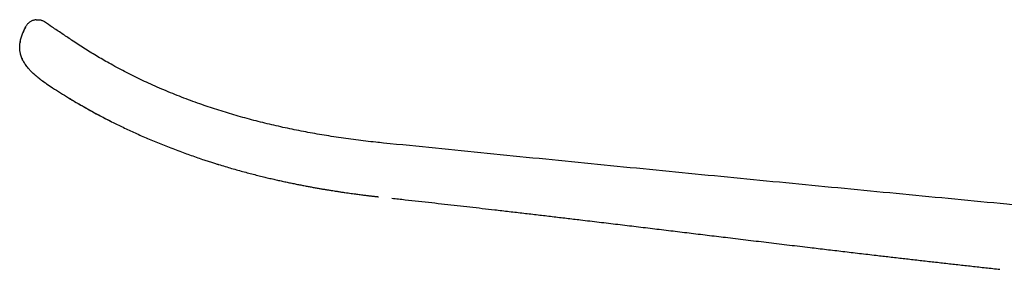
# Model space of a CAD drawing. Header units: millimetres. Extents: x 8 to 1115, y 12 to 596.
# Tile 1 of 21: x 201 to 299, y 572 to 596. Entities that reach past the tile are written whole.
import ezdxf

# ---------------------------------------------------------------- set-up
doc = ezdxf.new("R2010")
doc.units = ezdxf.units.MM

msp = doc.modelspace()

# ---------------------------------------------------------------- linework, layer by layer
at = {"color": 7, "linetype": 'Continuous', "lineweight": 30}
for p, q in [((203.461, 596.207), (203.461, 596.207)), ((203.67, 590.054), (203.67, 590.054)), ((237.216, 584.165), (237.216, 584.165)), ((236.704, 578.825), (236.704, 578.824)), ((298.585, 571.61), (298.585, 571.611))]:
    msp.add_line(p, q, dxfattribs=at)
at = {"color": 7, "linetype": 'Continuous', "lineweight": 30, "flags": 128}
msp.add_lwpolyline([(201.57, 591.961), (201.578, 591.95), (201.578, 591.949), (201.578, 591.949)], dxfattribs=at)
at = {"color": 7, "linetype": 'Continuous', "lineweight": 30}
for points, knots in [([(202.629, 596.422), (202.618, 596.422), (202.562, 596.419), (202.462, 596.401), (202.33, 596.366), (202.204, 596.317), (202.083, 596.255), (201.972, 596.183), (201.87, 596.101), (201.779, 596.011), (201.7, 595.916), (201.631, 595.818), (201.594, 595.749), (201.576, 595.715)], [0, 0, 0, 0, 0.023736, 0.12648, 0.229457, 0.332102, 0.433862, 0.53421, 0.632665, 0.7288, 0.822252, 0.912727, 1, 1, 1, 1]), ([(202.629, 596.423), (202.636, 596.424), (202.681, 596.429), (202.762, 596.429), (202.87, 596.422), (202.951, 596.412), (202.995, 596.401), (203.007, 596.399)], [0, 0, 0, 0, 0.0572489, 0.3569585, 0.6398041, 0.9054168, 1, 1, 1, 1]), ([(203.46, 596.208), (203.425, 596.23), (203.353, 596.275), (203.236, 596.33), (203.12, 596.373), (203.042, 596.39), (203.007, 596.398)], [0, 0, 0, 0, 0.252981, 0.514954, 0.784621, 1, 1, 1, 1]), ([(237.216, 584.166), (236.958, 584.192), (236.368, 584.251), (235.449, 584.354), (234.461, 584.476), (233.476, 584.609), (232.496, 584.752), (231.538, 584.902), (230.603, 585.059), (229.691, 585.223), (228.782, 585.396), (227.877, 585.58), (226.976, 585.774), (226.079, 585.979), (225.186, 586.193), (224.298, 586.419), (223.414, 586.655), (222.54, 586.901), (221.676, 587.156), (220.823, 587.42), (219.976, 587.695), (219.112, 587.989), (218.232, 588.302), (217.336, 588.636), (216.446, 588.984), (215.563, 589.346), (214.689, 589.721), (213.84, 590.101), (213.018, 590.485), (212.222, 590.872), (211.436, 591.271), (210.658, 591.681), (209.932, 592.08), (209.254, 592.464), (208.625, 592.834), (208, 593.212), (207.38, 593.6), (206.765, 593.998), (206.037, 594.483), (205.191, 595.049), (204.293, 595.65), (203.716, 596.036), (203.461, 596.207)], [0, 0, 0, 0, 0.021501, 0.049005, 0.076444, 0.103815, 0.131116, 0.158347, 0.183958, 0.209509, 0.235006, 0.260452, 0.285852, 0.311207, 0.336514, 0.361775, 0.38699, 0.412157, 0.436824, 0.461435, 0.485985, 0.510471, 0.536854, 0.563212, 0.58955, 0.615846, 0.642072, 0.668197, 0.692707, 0.717094, 0.741382, 0.7656, 0.789767, 0.809886, 0.830002, 0.850128, 0.870275, 0.890455, 0.910677, 0.942566, 0.974619, 1, 1, 1, 1]), ([(203.669, 590.054), (203.663, 590.059), (203.645, 590.07), (203.615, 590.091), (203.573, 590.119), (203.522, 590.154), (203.461, 590.196), (203.391, 590.245), (203.314, 590.3), (203.229, 590.361), (203.139, 590.427), (203.048, 590.495), (202.958, 590.565), (202.87, 590.634), (202.788, 590.7), (202.718, 590.757), (202.661, 590.805), (202.608, 590.85), (202.553, 590.897), (202.463, 590.977), (202.344, 591.085), (202.204, 591.219), (202.074, 591.351), (201.954, 591.48), (201.828, 591.624), (201.698, 591.784), (201.566, 591.963), (201.449, 592.14), (201.342, 592.322), (201.247, 592.51), (201.185, 592.659), (201.148, 592.759), (201.13, 592.81), (201.113, 592.861), (201.098, 592.911), (201.083, 592.962), (201.061, 593.045), (201.035, 593.161), (201.01, 593.314), (200.993, 593.472), (200.986, 593.634), (200.988, 593.801), (201, 593.973), (201.023, 594.148), (201.057, 594.334), (201.104, 594.53), (201.164, 594.734), (201.233, 594.933), (201.309, 595.128), (201.391, 595.32), (201.482, 595.516), (201.548, 595.648), (201.581, 595.715)], [0, 0, 0, 0, 0.003627, 0.009075, 0.016342, 0.025429, 0.036333, 0.049053, 0.062706, 0.077966, 0.094966, 0.111912, 0.127442, 0.145203, 0.160673, 0.173858, 0.184764, 0.193398, 0.204319, 0.216614, 0.24632, 0.27461, 0.301698, 0.327505, 0.351947, 0.385787, 0.418234, 0.449249, 0.478844, 0.51078, 0.541684, 0.549621, 0.557497, 0.565314, 0.573076, 0.580786, 0.588446, 0.610636, 0.633264, 0.656404, 0.680132, 0.704523, 0.729642, 0.755534, 0.782127, 0.812615, 0.844007, 0.87552, 0.90492, 0.935514, 0.967241, 1, 1, 1, 1]), ([(201.388, 595.31), (201.385, 595.304), (201.369, 595.268), (201.345, 595.213), (201.325, 595.163), (201.316, 595.143)], [0, 0, 0, 0, 0.112789, 0.64125, 1, 1, 1, 1]), ([(201.581, 595.714), (201.577, 595.707), (201.563, 595.679), (201.541, 595.636), (201.519, 595.591), (201.503, 595.557), (201.491, 595.534), (201.485, 595.52), (201.483, 595.515)], [0, 0, 0, 0, 0.1188796, 0.4109388, 0.652743, 0.8010095, 0.9208665, 1, 1, 1, 1]), ([(201.039, 594.234), (201.036, 594.218), (201.032, 594.195), (201.028, 594.172), (201.027, 594.164)], [0, 0, 0, 0, 0.663471, 1, 1, 1, 1]), ([(200.993, 593.514), (200.993, 593.509), (200.992, 593.504), (200.993, 593.499), (200.993, 593.499)], [0, 0, 0, 0, 0.970924, 1, 1, 1, 1]), ([(201.21, 592.6), (201.212, 592.595), (201.218, 592.582), (201.226, 592.564), (201.233, 592.551), (201.233, 592.549)], [0, 0, 0, 0, 0.329065, 0.934843, 1, 1, 1, 1]), ([(202.345, 591.086), (202.365, 591.067), (202.404, 591.031), (202.451, 590.988), (202.479, 590.963), (202.486, 590.957)], [0, 0, 0, 0, 0.424726, 0.841079, 1, 1, 1, 1]), ([(202.785, 590.702), (202.797, 590.693), (202.828, 590.668), (202.88, 590.626), (202.943, 590.576), (203.008, 590.526), (203.072, 590.477), (203.132, 590.432), (203.182, 590.395), (203.222, 590.366), (203.253, 590.343), (203.283, 590.322), (203.313, 590.3), (203.345, 590.278), (203.383, 590.251), (203.429, 590.218), (203.485, 590.179), (203.551, 590.134), (203.614, 590.091), (203.654, 590.064), (203.67, 590.054)], [0, 0, 0, 0, 0.042115, 0.108823, 0.18313, 0.260763, 0.334, 0.402671, 0.466822, 0.503334, 0.538406, 0.572036, 0.604224, 0.639193, 0.67965, 0.73097, 0.793164, 0.866243, 0.950218, 1, 1, 1, 1]), ([(203.669, 590.054), (203.867, 589.922), (204.322, 589.619), (205.042, 589.159), (205.83, 588.672), (206.623, 588.197), (207.424, 587.736), (208.215, 587.295), (208.997, 586.875), (209.577, 586.572), (209.902, 586.408), (209.969, 586.375)], [0, 0, 0, 0, 0.09764, 0.224592, 0.351398, 0.478079, 0.604654, 0.731142, 0.850339, 0.969488, 1, 1, 1, 1]), ([(205.925, 588.617), (206.09, 588.517), (206.426, 588.315), (206.939, 588.015), (207.466, 587.713), (208.009, 587.41), (208.567, 587.105), (209.141, 586.8), (209.713, 586.503), (210.283, 586.215), (210.85, 585.935), (211.43, 585.655), (212.024, 585.377), (212.632, 585.099), (213.253, 584.823), (213.888, 584.549), (214.537, 584.277), (215.2, 584.007), (215.877, 583.74), (216.568, 583.475), (217.244, 583.224), (217.905, 582.987), (218.548, 582.763), (219.127, 582.568), (219.639, 582.399), (220.064, 582.262), (220.401, 582.156), (220.597, 582.095), (220.668, 582.073), (220.688, 582.067), (220.708, 582.06), (220.727, 582.054), (220.747, 582.048), (220.767, 582.042), (220.998, 581.971), (221.438, 581.838), (222.082, 581.649), (222.714, 581.47), (223.334, 581.3), (223.94, 581.138), (224.534, 580.986), (225.099, 580.845), (225.637, 580.715), (226.146, 580.595), (226.645, 580.481), (227.132, 580.373), (227.607, 580.27), (228.071, 580.173), (228.524, 580.08), (228.965, 579.993), (229.394, 579.91), (229.811, 579.831), (230.217, 579.757), (230.603, 579.688), (230.971, 579.624), (231.32, 579.565), (231.659, 579.509), (231.987, 579.456), (232.325, 579.402), (232.67, 579.349), (233.022, 579.296), (233.359, 579.247), (233.68, 579.201), (233.984, 579.159), (234.268, 579.12), (234.531, 579.085), (234.775, 579.053), (235.004, 579.024), (235.219, 578.997), (235.417, 578.973), (235.598, 578.951), (235.762, 578.931), (235.914, 578.913), (236.053, 578.897), (236.178, 578.883), (236.291, 578.87), (236.392, 578.859), (236.479, 578.849), (236.554, 578.841), (236.615, 578.834), (236.664, 578.829), (236.692, 578.826), (236.704, 578.824)], [0, 0, 0, 0, 0.01782, 0.036066, 0.054738, 0.073837, 0.093363, 0.113317, 0.133699, 0.152761, 0.172185, 0.191971, 0.212121, 0.232635, 0.253515, 0.274762, 0.296376, 0.318359, 0.340713, 0.363437, 0.386535, 0.407169, 0.428094, 0.449309, 0.463472, 0.477761, 0.490441, 0.496052, 0.496683, 0.497314, 0.497946, 0.498577, 0.499209, 0.499842, 0.500474, 0.521545, 0.542169, 0.562346, 0.582077, 0.601359, 0.620194, 0.63858, 0.655039, 0.67112, 0.686822, 0.702146, 0.717091, 0.731656, 0.74584, 0.759644, 0.773068, 0.786109, 0.79877, 0.811048, 0.822274, 0.83316, 0.843706, 0.853911, 0.863775, 0.87521, 0.88615, 0.896593, 0.90654, 0.91599, 0.924944, 0.93293, 0.940474, 0.947576, 0.954236, 0.960453, 0.965933, 0.971016, 0.975701, 0.97999, 0.983881, 0.987376, 0.990473, 0.993173, 0.995476, 0.997381, 0.998889, 1, 1, 1, 1]), ([(360.369, 572.272), (360.226, 572.285), (359.634, 572.342), (358.589, 572.441), (357.235, 572.57), (355.878, 572.698), (354.518, 572.828), (353.157, 572.957), (351.794, 573.086), (349.931, 573.263), (347.569, 573.487), (344.708, 573.758), (341.525, 574.06), (338.022, 574.392), (334.198, 574.755), (330.377, 575.118), (323.281, 575.792), (312.909, 576.78), (300.363, 577.976), (288.917, 579.072), (278.573, 580.07), (268.228, 581.078), (257.883, 582.097), (247.546, 583.126), (240.657, 583.819), (237.216, 584.165)], [0, 0, 0, 0, 0.0034737, 0.0144453, 0.0254474, 0.0364689, 0.0475077, 0.0585615, 0.0696275, 0.0807034, 0.1039298, 0.1271623, 0.1503793, 0.181445, 0.212486, 0.2435104, 0.2745262, 0.3853095, 0.4961323, 0.5801109, 0.6641051, 0.748112, 0.8321286, 0.9161518, 1, 1, 1, 1]), ([(238.045, 578.678), (238.047, 578.678), (238.492, 578.63), (239.377, 578.532), (240.696, 578.386), (242.003, 578.241), (243.289, 578.097), (244.557, 577.954), (245.807, 577.812), (247.047, 577.67), (248.354, 577.52), (249.728, 577.361), (251.169, 577.194), (252.598, 577.027), (254.017, 576.86), (255.426, 576.693), (256.983, 576.509), (258.688, 576.305), (260.539, 576.084), (262.379, 575.862), (264.212, 575.641), (266.038, 575.421), (267.859, 575.2), (269.679, 574.98), (271.57, 574.752), (273.536, 574.514), (275.58, 574.268), (277.631, 574.022), (279.543, 573.793), (281.318, 573.582), (282.956, 573.389), (284.604, 573.195), (286.153, 573.014), (287.6, 572.846), (288.947, 572.691), (290.304, 572.536), (291.672, 572.38), (293.042, 572.225), (294.416, 572.071), (295.794, 571.917), (297.185, 571.763), (298.117, 571.661), (298.585, 571.61)], [0, 0, 0, 0, 0.000069, 0.0220506, 0.0438196, 0.0653843, 0.0867533, 0.1075582, 0.1281904, 0.1486577, 0.1689682, 0.192954, 0.2167421, 0.2403462, 0.2637795, 0.2870556, 0.3101879, 0.3409667, 0.3715439, 0.4019517, 0.4322223, 0.462388, 0.4924811, 0.5225336, 0.552578, 0.5862577, 0.6200129, 0.6538888, 0.6879307, 0.7148239, 0.7418695, 0.7690896, 0.7965061, 0.8185955, 0.8408359, 0.8632386, 0.8858149, 0.9085761, 0.9311216, 0.953867, 0.9768229, 1, 1, 1, 1])]:
    msp.add_open_spline(points, degree=3, knots=knots, dxfattribs=at)

doc.saveas('drawing.dxf')
